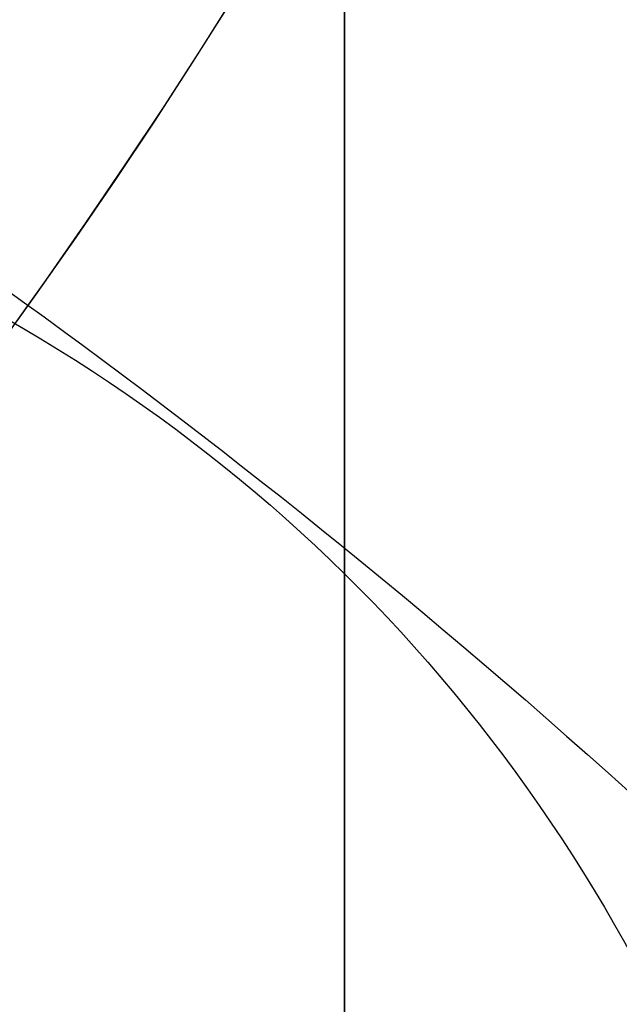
# Model space of a CAD drawing. Header units: millimetres. Extents: x -273 to 273, y -262 to 262.
# Tile 141 of 256: x 0.853 to 0.962, y -0.736 to -0.558. Entities that reach past the tile are written whole.
import ezdxf

# ---------------------------------------------------------------- set-up
doc = ezdxf.new("R2010")
doc.units = ezdxf.units.MM
doc.header["$MEASUREMENT"] = 0
doc.layers.add('Default', color=7, linetype='Continuous', true_color=0x000000)

# ---------------------------------------------------------------- blocks, each defined once
blk = doc.blocks.new('Block 01')
at = {"layer": 'Default', "color": 9, "true_color": 0xbfbfbf}
for points, knots in [([(0.911993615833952, -8.868600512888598, 254.5608155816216), (0.9119936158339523, -8.972087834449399, 257.9163246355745), (0.9119936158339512, -9.062686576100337, 261.2722222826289), (0.9119936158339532, -9.198377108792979, 267.157578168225), (0.911993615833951, -9.249186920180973, 269.6869061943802), (0.9119936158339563, -9.307000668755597, 273.0635295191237), (0.9119936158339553, -9.320665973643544, 273.9107090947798), (0.9119936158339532, -9.359283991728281, 276.460933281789), (0.9119936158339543, -9.381692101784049, 278.164017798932), (0.9119936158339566, -9.410381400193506, 280.7240323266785), (0.9119936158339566, -9.419143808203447, 281.5809323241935), (0.9119936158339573, -9.451137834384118, 285.0366709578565), (0.9119936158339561, -9.467556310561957, 287.6355809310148), (0.911993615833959, -9.483026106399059, 291.996885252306), (0.9119936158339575, -9.48597113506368, 293.7592591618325), (0.9119936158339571, -9.485526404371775, 298.2228741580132), (0.9119936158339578, -9.477929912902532, 300.9241268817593), (0.9119936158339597, -9.459033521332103, 304.5433901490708), (0.9119936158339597, -9.453489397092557, 305.4614127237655), (0.9119936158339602, -9.434506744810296, 308.2447043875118), (0.9119936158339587, -9.418826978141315, 310.1099665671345), (0.9119936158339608, -9.391151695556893, 312.9232220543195), (0.9119936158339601, -9.381135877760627, 313.871227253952), (0.9119936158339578, -9.350094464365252, 316.6296610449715), (0.911993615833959, -9.327343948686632, 318.4400776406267), (0.9119936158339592, -9.290649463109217, 321.1108146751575), (0.9119936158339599, -9.278348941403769, 321.9711505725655), (0.9119936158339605, -9.2396963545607, 324.5784518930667), (0.9119936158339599, -9.211929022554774, 326.3254030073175), (0.911993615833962, -9.167564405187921, 328.9591113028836), (0.9119936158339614, -9.152198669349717, 329.8458834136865), (0.911993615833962, -9.104418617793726, 332.5329892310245), (0.9119936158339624, -9.070750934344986, 334.333307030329), (0.9119936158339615, -9.017812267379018, 337.04714228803), (0.9119936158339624, -8.99961793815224, 337.960675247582), (0.911993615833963, -8.943449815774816, 340.7277936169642), (0.911993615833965, -8.904390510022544, 342.5813629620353), (0.9119936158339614, -8.84366030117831, 345.3747715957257), (0.9119936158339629, -8.82290852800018, 346.3146257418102), (0.911993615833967, -8.75919789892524, 349.1596726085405), (0.9119936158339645, -8.715324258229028, 351.064850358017), (0.9119936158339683, -8.647686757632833, 353.934986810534), (0.9119936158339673, -8.624683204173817, 354.8999586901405), (0.9119936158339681, -8.55438076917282, 357.8185591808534), (0.9119936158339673, -8.506338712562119, 359.7721749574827), (0.9119936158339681, -8.432780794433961, 362.7139027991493), (0.9119936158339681, -8.407865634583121, 363.7020254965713), (0.9119936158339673, -8.33202632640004, 366.687514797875), (0.9119936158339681, -8.280530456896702, 368.684871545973), (0.911993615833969, -8.202142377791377, 371.6907642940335), (0.9119936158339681, -8.175690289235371, 372.6993076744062), (0.9119936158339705, -8.095472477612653, 375.7427316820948), (0.9119936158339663, -8.0413061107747, 377.7776060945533), (0.9119936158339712, -7.959282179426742, 380.8379478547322), (0.9119936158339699, -7.931702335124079, 381.8634187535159), (0.9119936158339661, -7.848367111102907, 384.9535345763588), (0.911993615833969, -7.792382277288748, 387.018177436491), (0.9119936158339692, -7.708021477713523, 390.1209634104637), (0.9119936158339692, -7.679757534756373, 391.1591057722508), (0.9119936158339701, -7.594668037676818, 394.282382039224), (0.9119936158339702, -7.537785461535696, 396.3675184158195), (0.9119936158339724, -7.452492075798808, 399.498454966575), (0.9119936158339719, -7.424022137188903, 400.5442496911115), (0.9119936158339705, -7.310162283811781, 404.7325100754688), (0.9119936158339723, -7.22508745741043, 407.8749950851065), (0.9119936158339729, -7.084865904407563, 413.109724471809), (0.9119936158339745, -7.029219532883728, 415.2019489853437), (0.9119936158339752, -6.892049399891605, 420.4134216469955), (0.9119936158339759, -6.811226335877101, 423.5326923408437), (0.9119936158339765, -6.706009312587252, 427.683857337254), (0.9119936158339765, -6.680049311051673, 428.7157011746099), (0.911993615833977, -6.603190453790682, 431.7953901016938), (0.9119936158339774, -6.552903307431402, 433.843252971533), (0.9119936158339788, -6.47909022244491, 436.9059312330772), (0.9119936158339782, -6.454861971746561, 437.9207263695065), (0.9119936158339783, -6.383400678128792, 440.9439577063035), (0.9119936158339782, -6.336869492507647, 442.9524122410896), (0.9119936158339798, -6.268872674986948, 445.9534809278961), (0.9119936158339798, -6.246633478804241, 446.9460749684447), (0.9119936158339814, -6.181262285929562, 449.8981067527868), (0.9119936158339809, -6.138878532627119, 451.8575620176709), (0.9119936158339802, -6.07717757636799, 454.782989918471), (0.9119936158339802, -6.0570613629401, 455.7489439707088), (0.9119936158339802, -5.998104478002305, 458.6171735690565), (0.9119936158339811, -5.960013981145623, 460.5194645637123), (0.9119936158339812, -5.90471662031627, 463.357359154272), (0.9119936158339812, -5.886734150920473, 464.2929469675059), (0.9119936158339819, -5.834148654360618, 467.066908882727), (0.9119936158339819, -5.800251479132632, 468.9052952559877), (0.9119936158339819, -5.751092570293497, 471.6459008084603), (0.9119936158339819, -5.735131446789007, 472.5481081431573), (0.9119936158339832, -5.688508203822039, 475.2194721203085), (0.9119936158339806, -5.658458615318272, 476.9886369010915), (0.9119936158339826, -5.61479925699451, 479.6243325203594), (0.9119936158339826, -5.600623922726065, 480.4908564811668), (0.9119936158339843, -5.559188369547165, 483.05342551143), (0.9119936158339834, -5.532394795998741, 484.7494737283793), (0.911993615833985, -5.493221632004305, 487.2747711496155), (0.9119936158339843, -5.480473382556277, 488.1040194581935), (0.9119936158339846, -5.443086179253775, 490.5537276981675), (0.9119936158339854, -5.41871116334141, 492.1741849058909), (0.9119936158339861, -5.382635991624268, 494.5857260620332), (0.9119936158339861, -5.370833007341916, 495.3768162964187), (0.9119936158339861, -5.335990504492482, 497.7117270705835), (0.9119936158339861, -5.31295063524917, 499.2555378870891), (0.911993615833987, -5.27821053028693, 501.5520923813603), (0.9119936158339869, -5.266747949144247, 502.30485126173), (0.9119936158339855, -5.232582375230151, 504.5251555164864), (0.9119936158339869, -5.20954819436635, 505.9926824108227), (0.9119936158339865, -5.174006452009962, 508.1751452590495), (0.911993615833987, -5.16215651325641, 508.8901081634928), (0.9119936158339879, -5.126435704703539, 510.9981241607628), (0.9119936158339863, -5.101831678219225, 512.391147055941), (0.9119936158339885, -5.062979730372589, 514.4625377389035), (0.9119936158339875, -5.049892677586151, 515.1409490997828), (0.9119936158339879, -4.99717893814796, 517.785042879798), (0.9119936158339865, -4.954379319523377, 519.7506040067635), (0.9119936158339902, -4.874705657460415, 522.971050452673), (0.9119936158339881, -4.841270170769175, 524.2260686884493), (0.9119936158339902, -4.734915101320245, 527.8710314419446), (0.911993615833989, -4.653769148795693, 530.260640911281), (0.9119936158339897, -4.50767494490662, 533.7900630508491), (0.9119936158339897, -4.456377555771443, 534.9305893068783), (0.9119936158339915, -4.292664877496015, 538.2592411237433), (0.9119936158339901, -4.167429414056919, 540.446659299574), (0.9119936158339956, -3.94882345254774, 543.6850949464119), (0.9119936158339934, -3.872576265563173, 544.737375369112), (0.9119936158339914, -3.632150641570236, 547.8260456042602), (0.9119936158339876, -3.452441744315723, 549.8611813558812), (0.911993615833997, -3.150606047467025, 552.8820981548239), (0.9119936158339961, -3.046349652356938, 553.8697121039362), (0.9119936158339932, -2.721664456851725, 556.786189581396), (0.9119936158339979, -2.48528901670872, 558.7132833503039), (0.9119936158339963, -2.101686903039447, 561.581937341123), (0.9119936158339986, -1.97038108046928, 562.5256071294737), (0.9119936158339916, -1.565874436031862, 565.3286947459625), (0.9119936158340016, -1.278800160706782, 567.1861831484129), (0.9119936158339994, -0.826771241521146, 569.9593601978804), (0.9119936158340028, -0.673393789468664, 570.876850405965), (0.9119936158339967, -0.2057423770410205, 573.6161620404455), (0.9119936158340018, 0.1179122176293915, 575.4365306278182), (0.9119936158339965, 0.6132270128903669, 578.162133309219), (0.9119936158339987, 0.77964332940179, 579.0681718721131), (0.9119936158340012, 1.281285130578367, 581.7841854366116), (0.9119936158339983, 1.619226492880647, 583.5938846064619), (0.9119936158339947, 2.120698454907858, 586.3105700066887), (0.9119936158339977, 2.287010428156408, 587.2168322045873), (0.9119936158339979, 2.69838485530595, 589.4860923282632), (0.9119936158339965, 2.940996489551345, 590.8496583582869), (0.9119936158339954, 3.2538722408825, 592.6708113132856), (0.9119936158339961, 3.331312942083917, 593.1269882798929), (0.9119936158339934, 3.560957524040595, 594.4988948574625), (0.9119936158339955, 3.709981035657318, 595.4152493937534), (0.9119936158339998, 3.925547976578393, 596.7939139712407), (0.9119936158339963, 3.996269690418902, 597.2554963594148), (0.9119936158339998, 4.205237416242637, 598.6514774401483), (0.9119936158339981, 4.338534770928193, 599.5867161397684), (0.911993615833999, 4.527750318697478, 600.999353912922), (0.9119936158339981, 4.589513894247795, 601.475907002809), (0.9119936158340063, 4.771454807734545, 602.9316276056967), (0.9119936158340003, 4.88459274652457, 603.9117420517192), (0.911993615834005, 5.041227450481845, 605.4005573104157), (0.9119936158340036, 5.091999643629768, 605.9084780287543), (0.9119936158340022, 5.240821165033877, 607.480171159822), (0.9119936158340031, 5.329822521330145, 608.5447912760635), (0.9119936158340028, 5.448770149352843, 610.172501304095), (0.9119936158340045, 5.486780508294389, 610.7350559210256), (0.9119936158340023, 5.59680515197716, 612.4996783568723), (0.9119936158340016, 5.65837643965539, 613.7022987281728), (0.9119936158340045, 5.735707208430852, 615.5526534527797), (0.9119936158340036, 5.759504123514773, 616.2001587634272), (0.9119936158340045, 5.82577163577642, 618.2558966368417), (0.911993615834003, 5.857404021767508, 619.6643214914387), (0.9119936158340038, 5.890164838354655, 621.8427462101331), (0.9119936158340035, 5.898611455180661, 622.612757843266), (0.9119936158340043, 5.917099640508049, 625.0794828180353), (0.9119936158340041, 5.916953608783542, 626.7761057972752), (0.9119936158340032, 5.902864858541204, 629.4099498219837), (0.9119936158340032, 5.895089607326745, 630.3473095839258), (0.9119936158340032, 5.868228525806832, 632.857835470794), (0.9119936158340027, 5.84508134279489, 634.4308940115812), (0.9119936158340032, 5.807029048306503, 636.5945367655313), (0.9119936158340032, 5.795993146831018, 637.1852486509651), (0.9119936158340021, 5.759800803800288, 639.0274248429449), (0.9119936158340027, 5.732667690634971, 640.2788206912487), (0.9119936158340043, 5.688155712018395, 642.1928921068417), (0.9119936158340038, 5.672188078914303, 642.855620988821), (0.9119936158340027, 5.62085689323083, 644.923195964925), (0.911993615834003, 5.583810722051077, 646.327975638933), (0.9119936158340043, 5.524639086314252, 648.4769338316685), (0.9119936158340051, 5.503684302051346, 649.2211611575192), (0.9119936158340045, 5.437061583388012, 651.543161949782), (0.9119936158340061, 5.390014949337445, 653.120875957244), (0.9119936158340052, 5.316063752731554, 655.5343420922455), (0.9119936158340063, 5.290086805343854, 656.3701357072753), (0.9119936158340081, 5.208084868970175, 658.9773482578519), (0.9119936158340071, 5.150988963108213, 660.748717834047), (0.9119936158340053, 5.062193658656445, 663.4580676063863), (0.9119936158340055, 5.031179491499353, 664.3960803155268), (0.9119936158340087, 4.933775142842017, 667.3210461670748), (0.9119936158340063, 4.866620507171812, 669.307961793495), (0.9119936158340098, 4.762973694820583, 672.346324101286), (0.9119936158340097, 4.726928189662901, 673.3977936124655), (0.9119936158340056, 4.573662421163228, 677.851601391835), (0.9119936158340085, 4.455211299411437, 681.2538729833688), (0.9119936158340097, 4.249461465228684, 687.1444859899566), (0.9119936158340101, 4.162321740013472, 689.6328390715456), (0.911993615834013, 3.921153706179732, 696.5211448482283), (0.911993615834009, 3.76720525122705, 700.9210878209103), (0.9119936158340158, 3.551600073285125, 707.120066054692), (0.9119936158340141, 3.489170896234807, 708.9190809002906), (0.9119936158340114, 3.294091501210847, 714.5569755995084), (0.9119936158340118, 3.162090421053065, 718.3958735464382), (0.9119936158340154, 2.961368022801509, 724.2802429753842), (0.911993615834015, 2.89189229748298, 726.3256905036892), (0.9119936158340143, 2.597038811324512, 735.045732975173), (0.9119936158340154, 2.374785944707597, 741.7204278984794), (0.9119936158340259, 1.820110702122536, 758.6619688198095), (0.9119936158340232, 1.492886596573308, 768.9289814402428), (0.9119936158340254, 1.174451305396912, 779.1962713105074)], [0.0002810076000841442, 0.0002810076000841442, 0.0002810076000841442, 0.0002810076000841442, 1.00757497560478, 1.00757497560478, 1.76664923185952, 1.76664923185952, 2.02087800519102, 2.02087800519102, 2.53193014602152, 2.53193014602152, 2.78905479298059, 2.78905479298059, 3.56886162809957, 3.56886162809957, 4.09765108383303, 4.09765108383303, 4.90813608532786, 4.90813608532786, 5.18358168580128, 5.18358168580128, 5.74324337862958, 5.74324337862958, 6.02769073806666, 6.02769073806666, 6.57091079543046, 6.57091079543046, 6.829060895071, 6.829060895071, 7.3532548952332, 7.3532548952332, 7.61934626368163, 7.61934626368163, 8.15957232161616, 8.15957232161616, 8.4337032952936, 8.4337032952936, 8.98992787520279, 8.98992787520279, 9.27196664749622, 9.27196664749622, 9.84369616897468, 9.84369616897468, 10.1332810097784, 10.1332810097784, 10.7195622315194, 10.7195622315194, 11.0161016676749, 11.0161016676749, 11.6155220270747, 11.6155220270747, 11.9181950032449, 11.9181950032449, 12.528882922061, 12.528882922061, 12.8366389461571, 12.8366389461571, 13.4562641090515, 13.4562641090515, 13.7678233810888, 13.7678233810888, 14.3935969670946, 14.3935969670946, 14.7074504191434, 14.7074504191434, 15.6505328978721, 15.6505328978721, 16.2784123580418, 16.2784123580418, 17.2144870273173, 17.2144870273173, 17.524129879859, 17.524129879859, 18.138655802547, 18.138655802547, 18.4431712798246, 18.4431712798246, 19.0458485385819, 19.0458485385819, 19.343690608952, 19.343690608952, 19.9316423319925, 19.9316423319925, 20.221480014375, 20.221480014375, 20.7922589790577, 20.7922589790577, 21.0729759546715, 21.0729759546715, 21.6245639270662, 21.6245639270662, 21.895258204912, 21.895258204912, 22.4260652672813, 22.4260652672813, 22.6860488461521, 22.6860488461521, 23.1949127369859, 23.1949127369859, 23.4437112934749, 23.4437112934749, 23.9298968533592, 23.9298968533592, 24.1672495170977, 24.1672495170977, 24.6304483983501, 24.6304483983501, 24.8563077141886, 24.8563077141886, 25.2966386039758, 25.2966386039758, 25.5111708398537, 25.5111708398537, 25.9291805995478, 25.9291805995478, 26.1327667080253, 26.1327667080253, 26.7226727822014, 26.7226727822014, 27.0994039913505, 27.0994039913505, 27.8169403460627, 27.8169403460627, 28.159605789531, 28.159605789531, 28.8172638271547, 28.8172638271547, 29.1339894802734, 29.1339894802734, 29.7473349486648, 29.7473349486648, 30.0455004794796, 30.0455004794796, 30.628396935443, 30.628396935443, 30.9144422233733, 30.9144422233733, 31.4786711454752, 31.4786711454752, 31.7578953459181, 31.7578953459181, 32.3127901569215, 32.3127901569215, 32.5892093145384, 32.5892093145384, 33.1415011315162, 33.1415011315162, 33.4178515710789, 33.4178515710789, 33.8331459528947, 33.8331459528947, 33.9718657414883, 33.9718657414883, 34.2501505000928, 34.2501505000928, 34.3901019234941, 34.3901019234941, 34.6731695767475, 34.6731695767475, 34.8171422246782, 34.8171422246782, 35.1126950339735, 35.1126950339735, 35.2656068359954, 35.2656068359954, 35.5856275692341, 35.5856275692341, 35.7545493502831, 35.7545493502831, 36.1153520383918, 36.1153520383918, 36.3095302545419, 36.3095302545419, 36.7317867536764, 36.7317867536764, 36.9626432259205, 36.9626432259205, 37.4713528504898, 37.4713528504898, 37.7524568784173, 37.7524568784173, 38.2242795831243, 38.2242795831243, 38.4014805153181, 38.4014805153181, 38.7769113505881, 38.7769113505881, 38.9757544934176, 38.9757544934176, 39.3972779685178, 39.3972779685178, 39.6206102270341, 39.6206102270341, 40.0940940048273, 40.0940940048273, 40.3449360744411, 40.3449360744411, 40.8765953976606, 40.8765953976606, 41.1581418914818, 41.1581418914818, 41.7545401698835, 41.7545401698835, 42.0701600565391, 42.0701600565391, 43.0914501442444, 43.0914501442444, 43.8384122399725, 43.8384122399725, 45.1592086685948, 45.1592086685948, 45.6992418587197, 45.6992418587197, 46.8516025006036, 46.8516025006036, 47.4655969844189, 47.4655969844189, 49.4691382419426, 49.4691382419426, 52.550842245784, 52.550842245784, 52.550842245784, 52.550842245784]), ([(0.9119936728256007, -0.4030210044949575, 771.2749575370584), (0.9119936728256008, -0.162553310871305, 763.6293818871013), (0.9119936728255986, 0.08284143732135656, 755.9839594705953), (0.9119936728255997, 0.5516690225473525, 741.6637979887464), (0.9119936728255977, 0.7739312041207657, 734.9890186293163), (0.9119936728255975, 1.068783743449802, 726.2688755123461), (0.9119936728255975, 1.138260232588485, 724.2234005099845), (0.9119936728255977, 1.338983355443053, 718.3389621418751), (0.9119936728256, 1.470984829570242, 714.5000263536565), (0.9119936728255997, 1.666064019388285, 708.8621007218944), (0.9119936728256, 1.72849288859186, 707.0630840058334), (0.9119936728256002, 1.944095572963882, 700.8641419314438), (0.9119936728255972, 2.09804162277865, 696.464250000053), (0.9119936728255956, 2.339202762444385, 689.5761404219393), (0.9119936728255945, 2.426338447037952, 687.0879073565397), (0.9119936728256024, 2.632072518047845, 681.1977745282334), (0.9119936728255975, 2.750511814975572, 677.7958750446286), (0.9119936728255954, 2.90375928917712, 673.3426791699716), (0.9119936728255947, 2.939798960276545, 672.2914011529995), (0.9119936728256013, 3.043425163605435, 669.2537140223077), (0.9119936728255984, 3.110564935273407, 667.2672971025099), (0.911993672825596, 3.207945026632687, 664.3431710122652), (0.9119936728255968, 3.238950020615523, 663.4054753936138), (0.9119936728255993, 3.327714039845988, 660.6972073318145), (0.9119936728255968, 3.38478793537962, 658.926622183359), (0.9119936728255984, 3.466754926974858, 656.3207039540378), (0.9119936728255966, 3.492718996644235, 655.4853891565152), (0.9119936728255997, 3.566627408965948, 653.0735231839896), (0.9119936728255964, 3.613644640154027, 651.496956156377), (0.9119936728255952, 3.680221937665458, 649.1768228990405), (0.9119936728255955, 3.701160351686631, 648.4332767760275), (0.9119936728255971, 3.760278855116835, 646.2865621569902), (0.9119936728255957, 3.797289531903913, 644.883377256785), (0.9119936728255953, 3.848567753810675, 642.81837351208), (0.9119936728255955, 3.864516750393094, 642.1565724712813), (0.9119936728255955, 3.90896979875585, 640.2455222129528), (0.911993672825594, 3.936065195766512, 638.996259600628), (0.911993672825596, 3.972204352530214, 637.1574952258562), (0.9119936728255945, 3.983222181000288, 636.5680034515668), (0.9119936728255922, 4.021200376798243, 634.4095974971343), (0.9119936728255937, 4.04430330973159, 632.840668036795), (0.9119936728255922, 4.07111334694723, 630.3376203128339), (0.9119936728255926, 4.07887409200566, 629.4034854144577), (0.9119936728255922, 4.092941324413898, 626.7804122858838), (0.9119936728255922, 4.093119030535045, 625.0915200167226), (0.9119936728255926, 4.074773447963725, 622.6373860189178), (0.9119936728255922, 4.066393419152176, 621.8719270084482), (0.9119936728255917, 4.033903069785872, 619.7082272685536), (0.9119936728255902, 4.002546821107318, 618.310188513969), (0.9119936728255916, 3.9368688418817, 616.2708985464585), (0.9119936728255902, 3.913304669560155, 615.6291732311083), (0.9119936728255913, 3.836787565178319, 613.7968476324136), (0.9119936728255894, 3.775901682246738, 612.6066661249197), (0.911993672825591, 3.667132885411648, 610.8611315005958), (0.9119936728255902, 3.62958289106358, 610.3050597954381), (0.9119936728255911, 3.512121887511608, 608.6967860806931), (0.9119936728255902, 3.424258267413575, 607.6452161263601), (0.9119936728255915, 3.277337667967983, 606.0929030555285), (0.9119936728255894, 3.22722043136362, 605.5913142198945), (0.9119936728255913, 3.0725691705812, 604.1207356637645), (0.9119936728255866, 2.960841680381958, 603.152496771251), (0.9119936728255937, 2.781097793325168, 601.7138780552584), (0.9119936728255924, 2.72004885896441, 601.2426902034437), (0.9119936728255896, 2.532883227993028, 599.8449380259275), (0.9119936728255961, 2.400956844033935, 598.9190990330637), (0.9119936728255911, 2.194011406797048, 597.5363046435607), (0.9119936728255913, 2.123914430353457, 597.0787017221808), (0.9119936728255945, 1.9100625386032, 595.7107294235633), (0.9119936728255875, 1.762130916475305, 594.8009450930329), (0.9119936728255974, 1.534033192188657, 593.4380696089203), (0.9119936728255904, 1.457050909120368, 592.9845304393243), (0.9119936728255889, 1.145701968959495, 591.1720322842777), (0.9119936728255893, 0.9041236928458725, 589.814153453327), (0.9119936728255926, 0.4941447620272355, 587.5524143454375), (0.9119936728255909, 0.3282191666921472, 586.6482110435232), (0.9119936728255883, -0.1727233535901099, 583.9343087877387), (0.91199367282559, -0.5106050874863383, 582.1249269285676), (0.9119936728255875, -1.012573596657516, 579.4072338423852), (0.9119936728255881, -1.179286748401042, 578.4996315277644), (0.9119936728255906, -1.67597799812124, 575.7666698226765), (0.9119936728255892, -2.000751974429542, 573.9401838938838), (0.9119936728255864, -2.470316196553, 571.1901006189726), (0.9119936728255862, -2.624445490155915, 570.2682789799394), (0.911993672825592, -3.078976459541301, 567.480318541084), (0.9119936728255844, -3.367765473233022, 565.6121712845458), (0.9119936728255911, -3.774835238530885, 562.7921833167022), (0.9119936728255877, -3.907027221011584, 561.8424586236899), (0.9119936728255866, -4.293298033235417, 558.9548731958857), (0.9119936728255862, -4.531359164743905, 557.0148479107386), (0.9119936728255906, -4.85837970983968, 554.0788205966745), (0.9119936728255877, -4.96338552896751, 553.0846225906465), (0.9119936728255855, -5.267332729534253, 550.0442321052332), (0.9119936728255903, -5.448288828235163, 547.9963191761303), (0.9119936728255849, -5.690333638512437, 544.8890367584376), (0.9119936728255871, -5.767068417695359, 543.8308184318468), (0.9119936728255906, -5.986969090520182, 540.5757349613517), (0.9119936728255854, -6.112920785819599, 538.3778613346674), (0.9119936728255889, -6.277506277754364, 535.0345952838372), (0.9119936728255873, -6.329050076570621, 533.8897178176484), (0.9119936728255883, -6.475758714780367, 530.3489994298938), (0.9119936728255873, -6.55722097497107, 527.9527796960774), (0.911993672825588, -6.66393641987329, 524.2991944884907), (0.9119936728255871, -6.697465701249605, 523.0419342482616), (0.911993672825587, -6.777329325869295, 519.8169500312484), (0.9119936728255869, -6.820216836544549, 517.849190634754), (0.911993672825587, -6.873024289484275, 515.2025541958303), (0.9119936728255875, -6.886130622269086, 514.5236764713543), (0.911993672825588, -6.925032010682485, 512.4511958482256), (0.9119936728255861, -6.949662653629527, 511.0575931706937), (0.9119936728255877, -6.985415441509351, 508.9488996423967), (0.9119936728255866, -6.997273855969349, 508.233802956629), (0.9119936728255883, -7.03283525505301, 506.0511814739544), (0.911993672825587, -7.055878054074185, 504.5836623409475), (0.911993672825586, -7.090050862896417, 502.3635167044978), (0.911993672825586, -7.101514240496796, 501.6108817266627), (0.911993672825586, -7.136252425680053, 499.3148834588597), (0.9119936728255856, -7.15928754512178, 497.771528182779), (0.911993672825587, -7.19411846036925, 495.4374092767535), (0.9119936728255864, -7.205916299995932, 494.646635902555), (0.9119936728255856, -7.241972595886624, 492.2361802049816), (0.9119936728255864, -7.266332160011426, 490.6165071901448), (0.9119936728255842, -7.303692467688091, 488.168051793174), (0.9119936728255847, -7.316430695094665, 487.3392586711), (0.9119936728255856, -7.355570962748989, 484.8154198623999), (0.9119936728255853, -7.382340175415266, 483.120384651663), (0.9119936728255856, -7.423736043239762, 480.5593852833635), (0.9119936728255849, -7.43789728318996, 479.6934092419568), (0.911993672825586, -7.481512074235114, 477.0594152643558), (0.911993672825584, -7.511529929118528, 475.2914091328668), (0.9119936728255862, -7.558102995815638, 472.6218115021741), (0.9119936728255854, -7.574046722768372, 471.720206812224), (0.9119936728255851, -7.623151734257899, 468.9814372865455), (0.9119936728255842, -7.657011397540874, 467.144285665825), (0.9119936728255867, -7.709538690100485, 464.3721861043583), (0.911993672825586, -7.727501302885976, 463.4372237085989), (0.9119936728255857, -7.782738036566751, 460.601207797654), (0.911993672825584, -7.820787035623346, 458.7001687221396), (0.9119936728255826, -7.879680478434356, 455.833811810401), (0.9119936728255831, -7.899775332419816, 454.8684785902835), (0.9119936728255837, -7.961411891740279, 451.9448929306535), (0.9119936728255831, -8.00375219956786, 449.9866556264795), (0.9119936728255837, -8.069057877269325, 447.0364320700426), (0.9119936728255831, -8.091275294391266, 446.0444301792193), (0.9119936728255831, -8.159207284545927, 443.0450969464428), (0.9119936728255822, -8.205695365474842, 441.0377805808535), (0.9119936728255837, -8.277092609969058, 438.016225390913), (0.9119936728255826, -8.301299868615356, 437.001971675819), (0.9119936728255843, -8.375051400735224, 433.9408569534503), (0.9119936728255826, -8.425298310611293, 431.8940095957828), (0.9119936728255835, -8.502098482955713, 428.8158007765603), (0.9119936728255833, -8.528039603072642, 427.7844265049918), (0.9119936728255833, -8.633185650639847, 423.6349784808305), (0.9119936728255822, -8.713958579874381, 420.5169339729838), (0.9119936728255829, -8.851054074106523, 415.307322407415), (0.911993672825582, -8.906674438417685, 413.2157407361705), (0.9119936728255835, -9.046841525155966, 407.9823516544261), (0.9119936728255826, -9.131890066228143, 404.8405512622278), (0.911993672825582, -9.24572165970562, 400.6531100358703), (0.9119936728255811, -9.274186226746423, 399.607471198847), (0.9119936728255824, -9.359467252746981, 396.4769048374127), (0.9119936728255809, -9.416344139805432, 394.391975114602), (0.9119936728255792, -9.501428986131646, 391.2689490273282), (0.91199367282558, -9.529692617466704, 390.230858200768), (0.9119936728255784, -9.614056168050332, 387.128132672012), (0.9119936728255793, -9.670045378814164, 385.0634911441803), (0.911993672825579, -9.753391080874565, 381.9733185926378), (0.911993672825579, -9.780975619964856, 380.9477978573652), (0.9119936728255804, -9.863017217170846, 377.8872146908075), (0.9119936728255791, -9.917197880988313, 375.8521409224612), (0.9119936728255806, -9.99744104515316, 372.8083594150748), (0.9119936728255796, -10.02390273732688, 371.7996665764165), (0.911993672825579, -10.10232306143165, 368.7932350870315), (0.9119936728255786, -10.1538428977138, 366.7954808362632), (0.9119936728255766, -10.2297220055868, 363.8093364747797), (0.9119936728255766, -10.2546515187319, 362.8209655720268), (0.9119936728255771, -10.3282557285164, 359.8784038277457), (0.9119936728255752, -10.37633102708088, 357.9241935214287), (0.911993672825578, -10.44668704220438, 355.004641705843), (0.9119936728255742, -10.46970945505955, 354.039323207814), (0.9119936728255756, -10.537406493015, 351.1680585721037), (0.9119936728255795, -10.5813220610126, 349.2620896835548), (0.9119936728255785, -10.64509906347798, 346.4157957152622), (0.9119936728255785, -10.66587384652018, 345.4754967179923), (0.9119936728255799, -10.72667568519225, 342.6806664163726), (0.9119936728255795, -10.7657847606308, 340.8261098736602), (0.9119936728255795, -10.82203065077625, 338.0574496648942), (0.9119936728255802, -10.84025164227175, 337.143374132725), (0.9119936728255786, -10.89327243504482, 334.4278260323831), (0.9119936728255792, -10.92699657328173, 332.626326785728), (0.9119936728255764, -10.97486388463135, 329.937387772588), (0.9119936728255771, -10.99025926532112, 329.04997685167), (0.9119936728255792, -11.03471438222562, 326.4142704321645), (0.9119936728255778, -11.06254333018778, 324.6659481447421), (0.9119936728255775, -11.10129019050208, 322.0565303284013), (0.9119936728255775, -11.11362247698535, 321.1954626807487), (0.9119936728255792, -11.15041715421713, 318.5223755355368), (0.9119936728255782, -11.17323670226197, 316.7103259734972), (0.9119936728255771, -11.20438489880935, 313.9493355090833), (0.9119936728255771, -11.2144378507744, 313.00042178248), (0.9119936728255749, -11.24222473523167, 310.18435379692), (0.9119936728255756, -11.2579790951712, 308.3171719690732), (0.9119936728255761, -11.27707344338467, 305.5309366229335), (0.9119936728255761, -11.2826545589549, 304.6119072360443), (0.9119936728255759, -11.3016971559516, 300.988502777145), (0.9119936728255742, -11.30940141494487, 298.2840770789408), (0.9119936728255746, -11.31001913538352, 293.8150580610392), (0.9119936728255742, -11.30714076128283, 292.0504794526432), (0.9119936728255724, -11.29183007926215, 287.6836209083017), (0.9119936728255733, -11.27550105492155, 285.0813470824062), (0.9119936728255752, -11.24361662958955, 281.6211020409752), (0.9119936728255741, -11.23488057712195, 280.7630777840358), (0.9119936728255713, -11.20626756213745, 278.1997026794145), (0.9119936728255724, -11.18390694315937, 276.494377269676), (0.9119936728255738, -11.14535458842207, 273.9407974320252), (0.9119936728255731, -11.13171024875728, 273.092506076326), (0.9119936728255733, -11.07397700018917, 269.711491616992), (0.9119936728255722, -11.02321946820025, 267.1788808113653), (0.9119936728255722, -10.88758926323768, 261.2841621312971), (0.9119936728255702, -10.79697785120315, 257.9221898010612), (0.9119936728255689, -10.69344721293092, 254.5606252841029)], [0.786852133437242, 0.786852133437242, 0.786852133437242, 0.786852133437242, 3.081672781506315, 3.081672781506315, 5.085228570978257, 5.085228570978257, 5.699229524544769, 5.699229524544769, 6.851600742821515, 6.851600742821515, 7.391636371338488, 7.391636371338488, 8.712429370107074, 8.712429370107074, 9.459371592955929, 9.459371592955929, 10.48058769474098, 10.48058769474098, 10.79616825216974, 10.79616825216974, 11.39246091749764, 11.39246091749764, 11.67393942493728, 11.67393942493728, 12.20542761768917, 12.20542761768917, 12.45616459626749, 12.45616459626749, 12.92939376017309, 12.92939376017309, 13.15257433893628, 13.15257433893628, 13.57373986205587, 13.57373986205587, 13.77237444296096, 13.77237444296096, 14.14732293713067, 14.14732293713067, 14.32424782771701, 14.32424782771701, 14.79512620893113, 14.79512620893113, 15.0754926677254, 15.0754926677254, 15.58242508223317, 15.58242508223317, 15.81223812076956, 15.81223812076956, 16.23210861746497, 16.23210861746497, 16.4249594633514, 16.4249594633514, 16.78290532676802, 16.78290532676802, 16.95033443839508, 16.95033443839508, 17.26735345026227, 17.26735345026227, 17.41880188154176, 17.41880188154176, 17.71161253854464, 17.71161253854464, 17.85433926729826, 17.85433926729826, 18.13522422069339, 18.13522422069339, 18.27424665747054, 18.27424665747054, 18.55099645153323, 18.55099645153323, 18.68909745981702, 18.68909745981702, 19.10305581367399, 19.10305581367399, 19.37891870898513, 19.37891870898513, 19.93112780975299, 19.93112780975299, 20.20790738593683, 20.20790738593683, 20.76422196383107, 20.76422196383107, 21.04445097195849, 21.04445097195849, 21.61114858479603, 21.61114858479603, 21.89859350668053, 21.89859350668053, 22.48447090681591, 22.48447090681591, 22.78415035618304, 22.78415035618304, 23.40042640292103, 23.40042640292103, 23.71850893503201, 23.71850893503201, 24.37855119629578, 24.37855119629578, 24.7222014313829, 24.7222014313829, 25.44122734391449, 25.44122734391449, 25.81845179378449, 25.81845179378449, 26.40882859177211, 26.40882859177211, 26.6125085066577, 26.6125085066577, 27.03062390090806, 27.03062390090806, 27.24517225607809, 27.24517225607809, 27.68547135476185, 27.68547135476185, 27.91128655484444, 27.91128655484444, 28.37434883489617, 28.37434883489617, 28.61161227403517, 28.61161227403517, 29.09758433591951, 29.09758433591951, 29.3462613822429, 29.3462613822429, 29.85485839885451, 29.85485839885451, 30.1146989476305, 30.1146989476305, 30.6452054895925, 30.6452054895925, 30.91574426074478, 30.91574426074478, 31.46701470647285, 31.46701470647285, 31.74757137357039, 31.74757137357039, 32.3180300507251, 32.3180300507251, 32.60770926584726, 32.60770926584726, 33.195350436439, 33.195350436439, 33.49304179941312, 33.49304179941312, 34.09542957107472, 34.09542957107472, 34.39980757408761, 34.39980757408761, 35.01407576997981, 35.01407576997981, 35.32359967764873, 35.32359967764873, 36.25936395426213, 36.25936395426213, 36.88708132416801, 36.88708132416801, 37.82999197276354, 37.82999197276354, 38.14380664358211, 38.14380664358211, 38.76952949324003, 38.76952949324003, 39.08107655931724, 39.08107655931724, 39.70070316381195, 39.70070316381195, 40.00847265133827, 40.00847265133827, 40.61921265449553, 40.61921265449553, 40.92192411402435, 40.92192411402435, 41.52144609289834, 41.52144609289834, 41.81804855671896, 41.81804855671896, 42.40448009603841, 42.40448009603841, 42.69415212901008, 42.69415212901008, 43.2660799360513, 43.2660799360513, 43.54822969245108, 43.54822969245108, 44.10469970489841, 44.10469970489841, 44.37896497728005, 44.37896497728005, 44.91948244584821, 44.91948244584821, 45.18573069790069, 45.18573069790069, 45.7102602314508, 45.7102602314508, 45.96858862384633, 45.96858862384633, 46.51220331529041, 46.51220331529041, 46.79686844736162, 46.79686844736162, 47.35698844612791, 47.35698844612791, 47.63267330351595, 47.63267330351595, 48.4439075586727, 48.4439075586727, 48.97321304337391, 48.97321304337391, 49.75379990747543, 49.75379990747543, 50.01118368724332, 50.01118368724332, 50.52274989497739, 50.52274989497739, 50.77723268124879, 50.77723268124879, 51.53705264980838, 51.53705264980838, 52.54585545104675, 52.54585545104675, 52.54585545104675, 52.54585545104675]), ([(0.6999999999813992, 0.5715021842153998, 588.472591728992), (0.7785398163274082, 0.5715021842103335, 588.4725917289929), (0.9347174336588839, 0.6357379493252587, 588.460947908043), (0.9999999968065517, 0.7894112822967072, 588.4330920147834), (0.9999999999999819, 0.8666917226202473, 588.4190836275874)], [-3.943484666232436e-11, -3.943484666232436e-11, -3.943484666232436e-11, -3.943484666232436e-11, 0.5, 0.9999999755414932, 0.9999999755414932, 0.9999999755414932, 0.9999999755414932])]:
    blk.add_open_spline(points, degree=3, knots=knots, dxfattribs=at)

msp = doc.modelspace()

# ---------------------------------------------------------------- linework, layer by layer
at = {"layer": 'Default', "color": 9, "true_color": 0xbfbfbf}
for centre, radius in [((2.48689957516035e-13, 4.67546815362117e-14, -579.6680000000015), 16), ((1.76744971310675e-13, 1.17676755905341e-15, -67.067876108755), 3.5), ((1.502247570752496e-14, 1.572370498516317e-15, -65.41749310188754), 3.5), ((1.766383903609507e-13, 3.113232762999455e-15, -62.66787610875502), 3), ((1.76717114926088e-13, 1.682889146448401e-15, -65.91787610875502), 2.625), ((2.48689957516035e-13, 4.217312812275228e-14, -582.5224783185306), 2.552031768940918), ((2.581645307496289e-14, 3.38909400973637e-15, -61.26787610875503), 2.4585), ((2.486899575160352e-13, 4.553261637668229e-14, -580.4293920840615), 2), ((2.77542757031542e-13, 3.047517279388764e-14, -558.4680000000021), 1.85), ((1.767849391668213e-13, 4.505931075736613e-16, -68.71787610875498), 1.25), ((1.768200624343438e-13, -1.875601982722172e-16, -70.16787610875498), 1.05), ((2.761611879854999e-13, 3.545958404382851e-14, -555.668000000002), 0.9999999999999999)]:
    msp.add_circle(centre, radius, dxfattribs=at)
for centre, radius, start, end in [((-3.8628076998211e-14, 1.277357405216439e-14, -22), 100.85, 0.002522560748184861, 270), ((-3.8628076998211e-14, 1.277357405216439e-14, -22), 100.05, 0.00252256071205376, 270), ((2.486899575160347e-13, 4.820173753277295e-14, -579.1680000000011), 15.99999999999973, 269.9999999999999, 89.99999999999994), ((2.48689957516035e-13, 4.464902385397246e-14, -580.168000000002), 16, 270, 89.99999999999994), ((2.486899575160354e-13, 7.48470901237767e-14, -578.6680000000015), 15.49999999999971, 269.9999999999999, 89.9999999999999), ((2.486899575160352e-13, 9.565976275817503e-15, -603.1680000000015), 7.499999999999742, 269.9999999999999, 89.99999999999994), ((2.486899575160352e-13, 4.598129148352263e-14, -580.1680000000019), 7.500000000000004, 270, 89.99999999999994), ((2.48689957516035e-13, 7.789619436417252e-15, -603.668000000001), 6.999999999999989, 269.9999999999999, 89.9999999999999), ((2.48689957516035e-13, 7.345530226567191e-15, -603.6680000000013), 4.458500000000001, 270, 89.99999999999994), ((2.486344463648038e-13, 1.275439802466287e-14, -583.6680000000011), 4.45849999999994, 277.9224263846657, 89.9999999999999), ((2.448644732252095e-14, 7.79312288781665e-15, -62.8678761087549), 4.449999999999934, 59.47667614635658, 239.4766761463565), ((2.185933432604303e-14, -9.758911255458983e-15, -59.66787610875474), 4.450000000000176, 59.47667614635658, 239.4766761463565), ((2.410389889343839e-14, 7.796626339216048e-15, -62.8678761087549), 4.449999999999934, 239.4766761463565, 59.47667614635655), ((2.080400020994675e-14, -9.18803421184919e-15, -59.66787610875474), 4.450000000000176, 239.4766761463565, 59.47667614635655), ((2.142905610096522e-14, 2.873867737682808e-15, -62.86787610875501), 2.999765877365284, 329.4766761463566, 149.4766761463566), ((2.997251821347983e-14, 4.076401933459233e-15, -59.66787610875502), 2.999765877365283, 329.4766761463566, 149.4766761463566), ((2.197891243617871e-14, 2.744134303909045e-15, -62.55537610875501), 2.458500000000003, 329.4766761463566, 149.4766761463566), ((2.974346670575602e-14, 3.422327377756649e-15, -59.98037610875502), 2.458500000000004, 329.4766761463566, 149.4766761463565), ((2.48689957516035e-13, 4.265062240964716e-14, -582.190784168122), 2.000000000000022, 269.9999999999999, 89.99999999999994), ((2.486899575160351e-13, 4.775764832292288e-14, -578.668000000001), 2, 270, 89.99999999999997), ((2.779998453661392e-13, 3.330913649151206e-14, -556.168000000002), 1.85, 280.2817592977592, 90.00000000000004), ((2.791100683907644e-13, 2.676055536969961e-14, -560.768000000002), 1.850000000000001, 280.2817592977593, 90.00000000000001), ((2.097795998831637e-14, 2.441837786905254e-15, -62.86787610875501), 2.999765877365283, 149.4766761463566, 329.4766761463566), ((2.978805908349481e-14, 4.140150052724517e-15, -59.66787610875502), 2.999765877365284, 149.4766761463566, 329.4766761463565), ((0.0009480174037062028, 0.0009537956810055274, -69.96787610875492), 1.250951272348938, 270.0435534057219, 180.2176346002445), ((1.764144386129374e-13, 1.572370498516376e-15, -66.16787610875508), 3.5, 270, 0.1740811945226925), ((1.77191594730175e-13, 1.350325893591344e-15, -65.66787610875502), 3, 270, 0.1740811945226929), ((1.767475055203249e-13, 1.322971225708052e-14, -59.66787610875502), 3.000000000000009, 270, 0.1740811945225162), ((1.771916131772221e-13, 4.653239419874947e-15, -59.16787610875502), 2.500000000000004, 180.1740811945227, 0.1740811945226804), ((1.767475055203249e-13, 2.127482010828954e-15, -66.16787610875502), 2.625, 270, 0.1740811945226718), ((1.775246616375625e-13, 1.017258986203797e-15, -65.66787610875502), 2.624999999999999, 270, 0.1740811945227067), ((1.769139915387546e-13, -4.264646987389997e-16, -70.16787610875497), 0.9499999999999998, 180.1740811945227, 0.1740811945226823), ((1.773026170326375e-13, -3.150086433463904e-16, -70.16787610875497), 1.05, 270.1740811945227, 0.1740811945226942), ((4.085620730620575e-14, 1.572370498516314e-15, -66.16787610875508), 3.499999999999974, 179.9999999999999, 359.9999999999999), ((3.97459842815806e-14, 1.572370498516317e-15, -64.66711009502), 3.499999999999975, 179.9999999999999, 0), ((2.417510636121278e-14, 2.23850431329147e-15, -62.55537610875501), 2.458500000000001, 180, 329.4766761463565), ((3.147482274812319e-14, 2.793615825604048e-15, -59.98037610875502), 2.458500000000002, 180, 329.4766761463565), ((2.757793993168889e-13, 3.547390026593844e-14, -556.168000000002), 1, 180, 2.544443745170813e-14), ((2.763900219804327e-13, 3.544526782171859e-14, -555.168000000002), 1, 180, 3.61587203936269e-28), ((-4.973799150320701e-14, 5.797170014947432e-14, -44), 100.85, 270, 359.9999999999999), ((-3.907985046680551e-14, 3.310270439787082e-14), 100.85, 270, 4.293462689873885e-15), ((-7.105427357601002e-14, 5.086627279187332e-14), 100.05, 270, 359.9999999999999), ((-8.526512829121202e-14, 7.928798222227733e-14, -44), 100.0500000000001, 270, 359.9999999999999), ((-3.8628076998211e-14, 1.277357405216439e-14, -22), 100.85, 270, 1.052506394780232e-14), ((-3.8628076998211e-14, 1.277357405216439e-14, -22), 100.05, 270, 1.052506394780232e-14), ((1.777467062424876e-13, -1.980343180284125e-15, -67.96787610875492), 3.499999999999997, 270, 358.1273680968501), ((1.768585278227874e-13, 2.016459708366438e-15, -67.96787610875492), 1.250000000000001, 270, 354.4349107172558)]:
    msp.add_arc(centre, radius, start, end, dxfattribs=at)
at = {"layer": 'Default', "color": 9, "true_color": 0xbfbfbf, "extrusion": (0.8102067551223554, -0.4677730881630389, 0.3532044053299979)}
msp.add_arc((-1.474351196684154e-11, -746.5529519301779, -281.2871824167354), 1.999999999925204, 258.4741239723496, 270.000000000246, dxfattribs=at)
at = {"layer": 'Default', "color": 9, "true_color": 0xbfbfbf}
for points, weights, knots in [([(-112.052876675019, 3.686125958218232e-13, -41.67126407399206), (-112.052876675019, -112.052876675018, -41.67126407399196), (-3.551012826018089e-13, -112.052876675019, -41.67126407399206), (112.052876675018, -112.052876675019, -41.67126407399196), (112.052876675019, -3.848246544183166e-13, -41.67126407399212), (112.052876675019, 112.0528766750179, -41.671264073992), (3.859245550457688e-13, 112.052876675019, -41.67126407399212)], [1, 0.7071067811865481, 1, 0.7071067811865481, 1, 0.7071067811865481, 1], [-528.0367412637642, -528.0367412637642, -528.0367412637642, -352.0244941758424, -352.0244941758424, -176.0122470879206, -176.0122470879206, 0, 0, 0]), ([(3.733584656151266e-13, 108.255644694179, -41.67126407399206), (108.255644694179, 108.255644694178, -41.67126407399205), (108.255644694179, -3.295794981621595e-13, -41.67126407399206), (108.255644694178, -108.255644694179, -41.67126407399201), (-3.424886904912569e-13, -108.255644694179, -41.67126407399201), (-108.255644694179, -108.255644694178, -41.67126407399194), (-108.255644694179, 3.561743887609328e-13, -41.67126407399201)], [1, 0.7071067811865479, 1, 0.7071067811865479, 1, 0.7071067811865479, 1], [0, 0, 0, 170.0475690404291, 170.0475690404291, 340.0951380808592, 340.0951380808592, 510.1427071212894, 510.1427071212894, 510.1427071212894]), ([(2.109977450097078e-13, 58.94401797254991, -59.09351528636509), (58.94401797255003, 58.94401797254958, -59.09351528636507), (58.94401797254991, -1.942115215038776e-13, -59.09351528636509), (58.94401797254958, -58.94401797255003, -59.09351528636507), (-1.805700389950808e-13, -58.94401797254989, -59.09351528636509), (-58.94401797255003, -58.94401797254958, -59.09351528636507), (-58.9440179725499, 1.973562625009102e-13, -59.09351528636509), (-58.94401797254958, 58.94401797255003, -59.09351528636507), (2.109977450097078e-13, 58.94401797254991, -59.09351528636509)], [0.9909948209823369, 0.7007391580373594, 0.9909948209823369, 0.7007391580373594, 0.9909948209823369, 0.7007391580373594, 0.9909948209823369, 0.7007391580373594, 0.9909948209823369], [0, 0, 0, 224.1057533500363, 224.1057533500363, 448.211506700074, 448.211506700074, 672.3172600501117, 672.3172600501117, 896.423013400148, 896.423013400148, 896.423013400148]), ([(2.044550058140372e-13, 56.93896143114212, -58.00311703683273), (56.93896143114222, 56.93896143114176, -58.00311703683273), (56.93896143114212, -1.875516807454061e-13, -58.00311703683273), (56.93896143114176, -56.9389614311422, -58.00311703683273), (-1.737930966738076e-13, -56.9389614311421, -58.00311703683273), (-56.93896143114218, -56.93896143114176, -58.00311703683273), (-56.93896143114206, 1.906964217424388e-13, -58.00311703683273), (-56.93896143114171, 56.93896143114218, -58.00311703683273), (2.044550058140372e-13, 56.93896143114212, -58.00311703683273)], [0.9915545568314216, 0.70113495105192, 0.9915545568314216, 0.70113495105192, 0.9915545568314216, 0.70113495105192, 0.9915545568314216, 0.70113495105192, 0.9915545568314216], [0, 0, 0, 216.5112893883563, 216.5112893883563, 433.0225787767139, 433.0225787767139, 649.5338681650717, 649.5338681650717, 866.045157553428, 866.045157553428, 866.045157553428])]:
    msp.add_rational_spline(points, weights, degree=2, knots=knots, dxfattribs=at)
for points, degree in [([(86.75500000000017, -50.08802260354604, -756.8932544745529), (43.37750000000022, -25.04401130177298, -775.8033956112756), (2.700062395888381e-13, 7.615262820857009e-14, -794.7135367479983)], 2), ([(1.069586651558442, -0.6175261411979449, -799.6577239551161), (0.7883885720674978, -0.4551763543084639, -799.780310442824), (0.4642434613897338, -0.2680310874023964, -799.8480742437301), (0.1860907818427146, -0.1074395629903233, -799.87927855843), (0.06324955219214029, -0.03651714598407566, -799.882645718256), (2.54283500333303e-13, -1.722103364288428e-14, -799.882645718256)], 3), ([(0.1164227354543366, -0.2016500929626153, -799.87493477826), (0.1700328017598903, -0.2288522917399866, -799.871635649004), (0.2833446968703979, -0.2871781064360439, -799.8622581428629), (0.5541353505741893, -0.4475444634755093, -799.8192555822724), (0.837489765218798, -0.5741950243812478, -799.7409680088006), (1.001207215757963, -0.7327877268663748, -799.653518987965)], 3), ([(0.2828827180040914, -0.4899672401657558, -799.8380101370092), (0.3323382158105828, -0.5096968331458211, -799.8313936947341), (0.4389556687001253, -0.5550335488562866, -799.8144588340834), (0.6716092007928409, -0.6463132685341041, -799.7615050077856), (0.8550292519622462, -0.7387987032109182, -799.693734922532), (0.9303854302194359, -0.8459437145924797, -799.6409229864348)], 3)]:
    msp.add_open_spline(points, degree=degree, dxfattribs=at)

# ---------------------------------------------------------------- block references
at = {"layer": 'Default', "color": 9, "true_color": 0xbfbfbf, "extrusion": (0, 0, -1), "rotation": 180}
msp.add_blockref('Block 01', (0, 8.233708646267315e-15, -200), dxfattribs=at)

doc.saveas('drawing.dxf')
